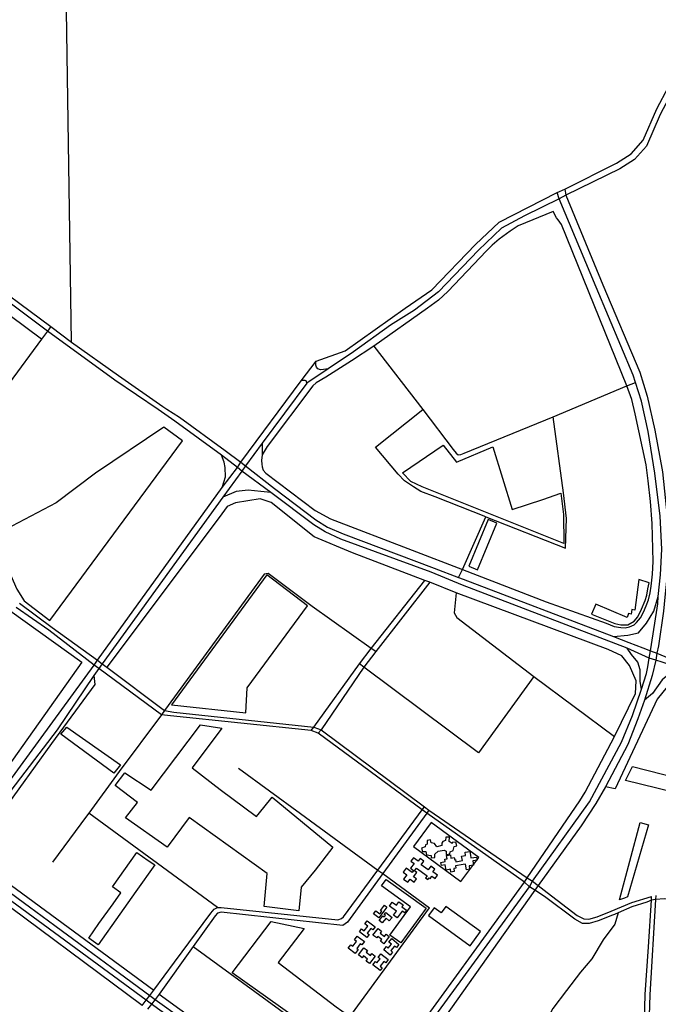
# Model space of a CAD drawing. Header units: millimetres. Extents: x 664923 to 767831, y 3118803 to 3207600.
# Tile 151 of 256: x 701349 to 702610, y 3164166 to 3166110. Entities that reach past the tile are written whole.
import ezdxf

# ---------------------------------------------------------------- set-up
doc = ezdxf.new("R2010")
doc.units = ezdxf.units.MM
for name, color, linetype in [('buildings', 5, 'Continuous'), ('parks', 8, 'Continuous'), ('roads_2', 2, 'Continuous'), ('roads_3', 3, 'Continuous')]:
    doc.layers.add(name, color=color, linetype=linetype)

msp = doc.modelspace()

# ---------------------------------------------------------------- linework, layer by layer
at = {"layer": 'buildings'}
for points in [[(702172.39, 3164476.53), (702168.38, 3164483.3), (702161.62, 3164484.52), (702160.48, 3164490.31), (702153.61, 3164489.3), (702153.73, 3164482), (702150.61, 3164480.76), (702149.64, 3164476.42), (702142.28, 3164473.69), (702144.21, 3164467.17), (702151.16, 3164466.94), (702152.37, 3164460.77), (702161.51, 3164459.11), (702161.31, 3164454.62), (702168.52, 3164455.17), (702168.42, 3164461.78), (702175.26, 3164468.07), (702186.85, 3164470.23), (702191.24, 3164467.92), (702191.27, 3164461.56), (702198.52, 3164462.38), (702198.72, 3164466.89), (702205, 3164469.4), (702207.1, 3164477.42), (702212.16, 3164478.7), (702210.09, 3164485.96), (702203.22, 3164484.8), (702202.66, 3164483), (702197.35, 3164487.22), (702197.65, 3164495.72), (702190.17, 3164495.59), (702189.98, 3164489.18), (702184.63, 3164487), (702182.59, 3164483.7), (702182.67, 3164478.93), (702172.39, 3164476.53)], [(702126.62, 3164455.01), (702121.62, 3164448.23), (702127.6, 3164443.87), (702120.54, 3164434.28), (702126.87, 3164429.67), (702123.99, 3164425.76), (702112.32, 3164434.28), (702106.34, 3164426.18), (702113.47, 3164420.99), (702107.16, 3164412.43), (702115.07, 3164406.67), (702119.72, 3164412.97), (702128.09, 3164406.87), (702132.67, 3164413.09), (702126.69, 3164417.45), (702132.85, 3164425.83), (702128.62, 3164428.91), (702132.63, 3164434.34), (702153.33, 3164419.25), (702150.46, 3164415.36), (702155.12, 3164411.95), (702157.34, 3164414.98), (702159.27, 3164413.58), (702162.86, 3164418.46), (702169.27, 3164413.78), (702174.02, 3164420.24), (702164.92, 3164426.88), (702168.9, 3164432.28), (702161.03, 3164438.02), (702155.84, 3164430.98), (702141.87, 3164441.15), (702147.06, 3164448.2), (702139.95, 3164453.39), (702136.08, 3164448.12), (702126.62, 3164455.01)], [(702245.62, 3164455.23), (702251.17, 3164456.24), (702252.23, 3164450.45), (702243.53, 3164448.88), (702245.09, 3164440.29), (702236.23, 3164438.69), (702237.41, 3164432.22), (702231.43, 3164431.14), (702229.35, 3164442.51), (702225.02, 3164441.74), (702209.64, 3164438.96), (702210.47, 3164434.41), (702205.95, 3164433.59), (702207.02, 3164427.74), (702200.47, 3164426.55), (702199.44, 3164432.18), (702191.12, 3164430.68), (702189.29, 3164440.71), (702181.82, 3164439.37), (702180.66, 3164445.72), (702189.32, 3164447.29), (702188.45, 3164452.06), (702190.88, 3164452.49), (702193.19, 3164452.91), (702192.02, 3164459.34), (702199.43, 3164460.68), (702200.61, 3164454.21), (702207.2, 3164455.4), (702208, 3164451.04), (702209.37, 3164451.29), (702210.17, 3164446.92), (702223.33, 3164449.29), (702222.21, 3164455.39), (702221.71, 3164458.15), (702229.59, 3164459.57), (702228.45, 3164465.82), (702237.63, 3164467.48), (702239.04, 3164459.75), (702239.97, 3164454.63), (702245.54, 3164455.63), (702245.62, 3164455.23)], [(702052.67, 3164340.29), (702047.61, 3164344.19), (702052.38, 3164350.31), (702060.26, 3164344.22), (702063.83, 3164348.8), (702061.15, 3164350.87), (702069.09, 3164361.04), (702074.18, 3164357.1), (702057.91, 3164336.25), (702052.67, 3164340.29)], [(702079.06, 3164359.59), (702084.52, 3164367.31), (702093.06, 3164361.34), (702097.77, 3164367.98), (702106.38, 3164361.95), (702103.6, 3164358.03), (702112.95, 3164351.49), (702109.2, 3164346.18), (702104.07, 3164349.76), (702094.43, 3164336.13), (702087.13, 3164341.25), (702093.13, 3164349.74), (702079.06, 3164359.59)], [(702058.95, 3164330.93), (702066.33, 3164340.06), (702068.71, 3164338.15), (702071.16, 3164341.19), (702068.62, 3164343.21), (702071.77, 3164347.1), (702084.24, 3164337.12), (702078.73, 3164330.31), (702072.31, 3164335.44), (702064.85, 3164326.21), (702058.95, 3164330.93)], [(702019.86, 3164308.57), (702024.2, 3164314.32), (702029.23, 3164310.57), (702036.23, 3164319.86), (702030.36, 3164324.24), (702034.95, 3164330.34), (702050.71, 3164318.57), (702046.22, 3164312.61), (702042.46, 3164315.41), (702035.3, 3164305.9), (702038.92, 3164303.19), (702034.65, 3164297.53), (702019.86, 3164308.57)], [(702009.73, 3164293.19), (702015.12, 3164300.39), (702029.51, 3164289.74), (702024.39, 3164282.9), (702021.44, 3164285.09), (702014.61, 3164275.95), (702017.29, 3164273.96), (702011.46, 3164266.17), (701997.59, 3164276.43), (702002.7, 3164283.27), (702006.97, 3164280.12), (702014.24, 3164289.85), (702009.73, 3164293.19)], [(702046.57, 3164301.96), (702056.62, 3164315.38), (702063.57, 3164310.23), (702060.62, 3164306.28), (702069.42, 3164299.76), (702072.42, 3164303.76), (702078.57, 3164299.2), (702068.1, 3164285.23), (702061.72, 3164289.96), (702064.29, 3164293.4), (702056.1, 3164299.47), (702053.9, 3164296.52), (702046.57, 3164301.96)], [(702067.67, 3164272.82), (702072.99, 3164279.41), (702076.54, 3164276.58), (702082.92, 3164284.5), (702077.91, 3164288.5), (702083.48, 3164295.42), (702097.85, 3164283.93), (702092.69, 3164277.55), (702088.83, 3164280.62), (702081.55, 3164271.6), (702085.37, 3164268.55), (702080.53, 3164262.55), (702067.67, 3164272.82)], [(702017.91, 3164262.98), (702028.51, 3164277.05), (702035.54, 3164271.81), (702032.88, 3164268.28), (702041.35, 3164261.97), (702044.28, 3164265.86), (702050.94, 3164260.9), (702039.83, 3164246.15), (702033.23, 3164251.06), (702036.05, 3164254.81), (702027.73, 3164261.02), (702025.14, 3164257.58), (702017.91, 3164262.98)], [(702046.24, 3164243.71), (702051.22, 3164250.03), (702054.4, 3164247.54), (702060.44, 3164255.22), (702056.78, 3164258.07), (702062.25, 3164265.02), (702076.71, 3164253.74), (702071.84, 3164247.56), (702068.28, 3164250.33), (702060.59, 3164240.58), (702064.57, 3164237.49), (702060.64, 3164232.5), (702046.24, 3164243.71)]]:
    msp.add_lwpolyline(points, close=True, dxfattribs=at)
at = {"layer": 'parks'}
for points in [[(701295.01, 3165089.57), (701304.78, 3165070.94), (701343, 3164984.93), (701357.73, 3164962.16), (701408.1, 3164923.39), (701670.1, 3165278.34), (701633.55, 3165305.35), (701498.24, 3165214.15), (701420.53, 3165155.38), (701295.01, 3165089.57)], [(702105.11, 3165215.06), (702185.02, 3165269.38), (702211.46, 3165236.2), (702283.58, 3165266.1), (702321.58, 3165142.22), (702381.93, 3165162.3), (702417.46, 3165174.9), (702422.85, 3165132.82), (702423.84, 3165075.52), (702143.52, 3165187.07), (702121.29, 3165197.79), (702105.11, 3165215.06)], [(701271.82, 3165066.19), (701303.08, 3164988.41), (701315.04, 3164964.61), (701329.18, 3164943.39), (701471.47, 3164840.93), (701226.51, 3164496.28), (701211.99, 3164493.89), (700922.69, 3164705.66), (700835.99, 3164766.04), (700906.41, 3164858.42), (700825.53, 3164922.81), (700889.57, 3165008.19), (700722.41, 3165120.51), (700805.46, 3165235.75), (700850.64, 3165203.59), (700919.19, 3165154.12), (700977.62, 3165112.35), (701002.34, 3165139.93), (701030.54, 3165118.96), (701086.32, 3165079.72), (701136.31, 3165041.41), (701201.02, 3165132.29), (701243.79, 3165101.99), (701271.82, 3165066.19)], [(702235.68, 3165030.72), (702252.97, 3165023.63), (702291.06, 3165115.42), (702273.78, 3165122.53), (702235.68, 3165030.72)], [(701917.25, 3164952.53), (701836.55, 3165013.74), (701648.75, 3164756.8), (701795.46, 3164741.05), (701798.27, 3164790.7), (701917.25, 3164952.53)], [(702478.43, 3164936.05), (702524.05, 3164917.14), (702536.09, 3164914.75), (702550.19, 3164915.02), (702562.43, 3164922.18), (702569.45, 3164930.42), (702576.71, 3164945.87), (702584.3, 3164962.67), (702587.34, 3164973.42), (702589.46, 3164985.94), (702592.04, 3164997.92), (702571.85, 3165004.26), (702563.54, 3164943.73), (702558.11, 3164945.07), (702556.82, 3164935.75), (702551.39, 3164937.31), (702548.41, 3164929.4), (702486.63, 3164955.42), (702478.43, 3164936.05)], [(701430.21, 3164698.65), (701441.69, 3164712.87), (701547.76, 3164638.16), (701534.66, 3164622.09), (701430.21, 3164698.65)], [(701831.66, 3164358.84), (701837.46, 3164423.71), (701683.76, 3164534.67), (701639.73, 3164475.73), (701557.93, 3164533.62), (701581.59, 3164564.28), (701536.95, 3164597.43), (701556.48, 3164622.58), (701608.62, 3164588.32), (701705.76, 3164717.38), (701748.02, 3164711.06), (701689.51, 3164632.3), (701744.71, 3164589.82), (701816.14, 3164536.48), (701831.22, 3164554.11), (701847.08, 3164574.23), (701967.07, 3164475.52), (701932.42, 3164430.26), (701904.98, 3164396.63), (701899.84, 3164350.18), (701831.66, 3164358.84)], [(702756.11, 3164430.03), (702699.72, 3164441.4), (702710.89, 3164488.35), (702688.3, 3164494.3), (702703.94, 3164568.64), (702545.69, 3164607.68), (702559.19, 3164634.99), (702711.25, 3164596.39), (702728.2, 3164686.15), (702777.71, 3164671.09), (702868.88, 3164652.21), (702869.17, 3164635.54), (702855.72, 3164631.95), (702784.21, 3164631.54), (702769.57, 3164493.13), (702756.11, 3164430.03)], [(702543.18, 3164375.37), (702533.3, 3164372.17), (702574.16, 3164524.7), (702590.67, 3164520.01), (702549.6, 3164377.96), (702543.18, 3164375.37)], [(701503.59, 3164283.21), (701484.93, 3164296.33), (701505.25, 3164324.94), (701533.19, 3164364.26), (701548.45, 3164385.74), (701531.77, 3164397.46), (701580.15, 3164465.55), (701602.67, 3164449.71), (701615.48, 3164440.7), (701578.12, 3164388.12), (701546.41, 3164343.49), (701503.59, 3164283.21)], [(702151.6, 3164355.17), (702101.78, 3164286.69), (702080.16, 3164302.24), (702120.77, 3164358.06), (702063.32, 3164399.42), (702072.53, 3164412.08), (702151.6, 3164355.17)], [(702238.84, 3164281.25), (702259.24, 3164309.08), (702190.75, 3164358.76), (702181.53, 3164346.18), (702167.47, 3164356.37), (702156.29, 3164341.13), (702238.84, 3164281.25)], [(701959.33, 3164092.07), (701768.33, 3164227.9), (701845.16, 3164329.32), (701910.79, 3164315.53), (701859.17, 3164248.29), (701974.01, 3164160.57), (701996.25, 3164144.62), (701959.33, 3164092.07)]]:
    msp.add_lwpolyline(points, close=True, dxfattribs=at)
at = {"layer": 'roads_2'}
for points in [[(701785.47, 3165235.85), (701904.95, 3165396.55), (701934.02, 3165435.64), (701991.31, 3165456.06), (702110.28, 3165540.26), (702162.8, 3165576.34), (702248.76, 3165665.87), (702295.54, 3165709.83), (702410.27, 3165768.64)], [(702414.51, 3165756.05), (702345.97, 3165722.07), (702300.69, 3165698.1), (702255.26, 3165654.5), (702176.08, 3165572.14), (702128.25, 3165536.09), (702081.47, 3165506.35), (702008.01, 3165454.09), (701957.84, 3165420.47), (701915.64, 3165392.21), (701827.74, 3165273.17), (701794.92, 3165228.72)], [(701622.04, 3165339.68), (701536.55, 3165397.98), (701403.59, 3165494.51), (701257.92, 3165603.42)], [(701263.95, 3165611.86), (701410.24, 3165503.49), (701450.78, 3165472.73), (701543.66, 3165407), (701631.37, 3165345.67)], [(701957.84, 3165420.47), (701949.1, 3165418.73), (701942.72, 3165418.48), (701937.49, 3165420.51), (701935.18, 3165423.52), (701933.51, 3165427.59), (701933.45, 3165431.28), (701934.02, 3165435.64)], [(701915.64, 3165392.21), (701915.18, 3165394.82), (701914.4, 3165396.21), (701912.88, 3165397.22), (701911.84, 3165397.39), (701910.24, 3165397.45), (701908.69, 3165397.42), (701906.91, 3165397.11), (701904.95, 3165396.55)], [(701655.35, 3165316.59), (701622.04, 3165339.68)], [(701631.37, 3165345.67), (701639.65, 3165340.33), (701664.17, 3165324.54)], [(702591.99, 3164849.26), (702548.5, 3164868.58), (702223.38, 3164993.24), (702161.22, 3165018.57), (701983.16, 3165083.99), (701951.89, 3165098.2), (701929.69, 3165112.2), (701845.06, 3165176.37), (701787.29, 3165218.25), (701778.93, 3165225.62), (701747.08, 3165249.77), (701655.35, 3165316.59)], [(701664.17, 3165324.54), (701754.75, 3165258.8), (701785.47, 3165235.85), (701794.92, 3165228.72), (701852.19, 3165184.28), (701933.77, 3165122.29), (701956.39, 3165107.65), (701987.37, 3165094.29), (702167.45, 3165026.76), (702215.4, 3165008.54), (702224.86, 3165004.95), (702521.45, 3164891.52), (702551.85, 3164879.89), (702579.58, 3164869.53), (702594.63, 3164863.63)], [(700475.18, 3163429.4), (700480.82, 3163438.07), (700536.3, 3163514.18), (700653.13, 3163674.47), (700660, 3163683.81), (700662.39, 3163687.12), (700689.26, 3163724.26), (700695.54, 3163731.91), (700703.4, 3163742.74), (700944.39, 3164074.88), (700955.43, 3164090.25), (701198.79, 3164429.01), (701216.15, 3164453.16), (701223.07, 3164462.55), (701239.89, 3164484.94), (701495.6, 3164834.85), (701502.38, 3164845.03), (701748.48, 3165185.94), (701778.93, 3165225.62), (701785.47, 3165235.85)], [(701748.48, 3165185.94), (701755.48, 3165206.83), (701754.84, 3165225.14), (701752.91, 3165235.89), (701747.08, 3165249.77)], [(701794.92, 3165228.72), (701787.29, 3165218.25), (701749.77, 3165167.18), (701511.74, 3164838.09), (701504.79, 3164828.85), (701495.42, 3164814.93), (701422.95, 3164707.2), (701266.94, 3164504.09), (701233.06, 3164455.31), (701225.84, 3164445.16), (701190.13, 3164397.89), (701045.56, 3164196.47), (700957.07, 3164073.18), (700949.9, 3164063.27), (700704.98, 3163724.54), (700699.39, 3163716.82), (700670.42, 3163676.25), (700662.86, 3163667.14), (700490.9, 3163430.8), (700485.02, 3163422.12)], [(701845.06, 3165176.37), (701824.94, 3165178.23), (701799.91, 3165180.78), (701776.51, 3165177.84), (701749.77, 3165167.18)], [(702521.45, 3164891.52), (702550.2, 3164894.3), (702571.16, 3164899.24), (702586.63, 3164917.83), (702601.36, 3164941.64), (702610.1, 3164970.6)], [(702576.83, 3164787.85), (702574.49, 3164802.6), (702574.31, 3164825.68), (702569.78, 3164840.79), (702557.35, 3164856.38), (702548.5, 3164868.58)], [(702355.78, 3164397.81), (702361.92, 3164408.61), (702474.24, 3164565.42), (702537.5, 3164682.91), (702559.06, 3164735.57), (702576.83, 3164787.85), (702586.9, 3164818.65), (702589.44, 3164832.1), (702591.99, 3164849.26)], [(702605.2, 3164844.72), (702598.11, 3164814.52), (702583.07, 3164765.94), (702569.65, 3164729.1), (702549.84, 3164678.22), (702505.73, 3164594.89), (702487.07, 3164562.06), (702457.49, 3164517.65), (702372.6, 3164400.45)], [(702692.22, 3164817.27), (702669.13, 3164814.69), (702633.62, 3164815.87), (702625.4, 3164813.03), (702618.09, 3164806.23), (702598.41, 3164779.25), (702583.07, 3164765.94)], [(700912.58, 3164690.46), (700957.73, 3164658.53), (700965.64, 3164652.93), (701200.42, 3164479.3), (701223.07, 3164462.55), (701233.06, 3164455.31), (701279.67, 3164422.35), (701605.5, 3164182.81), (701616.13, 3164174.87), (701936.08, 3163945.91), (701994.95, 3163903.39), (702005.7, 3163896.04)], [(702372.6, 3164400.45), (702366.11, 3164391.06), (702188.78, 3164139.96), (702176.97, 3164123.53), (702005.7, 3163896.04), (701997.67, 3163885.33), (701987.36, 3163893.35), (701933.28, 3163933.09), (701609.29, 3164165.85), (701598.65, 3164173.67), (701277.8, 3164408.48), (701225.84, 3164445.16), (701216.15, 3164453.16), (701194.68, 3164468.79), (700996.22, 3164613.29), (700903.3, 3164680.95)], [(701987.36, 3163893.35), (701994.95, 3163903.39), (702040.47, 3163966.62), (702175.88, 3164151.53), (702355.78, 3164397.81)]]:
    msp.add_lwpolyline(points, dxfattribs=at)
at = {"layer": 'roads_3'}
for points in [[(701450.78, 3165472.73), (701431.41, 3166782.8), (701460.73, 3166782.45), (701462.56, 3167023.61), (701461.1, 3167365.05), (701659.55, 3167654.98), (701913.51, 3168026.01)], [(702410.27, 3165768.64), (702425.64, 3165775.01), (702527.51, 3165826.24), (702556.82, 3165844.92), (702580.32, 3165871.44), (702607.3, 3165933.76), (702630.45, 3165977.27), (702643.94, 3166002.27), (702659.36, 3166019.34), (702702.09, 3166049.03), (702913.6, 3166136.75)], [(702919.13, 3166125.09), (702708.6, 3166037.78), (702665.87, 3166008.09), (702650.44, 3165991.01), (702636.96, 3165966.01), (702613.81, 3165922.51), (702586.83, 3165860.18), (702563.32, 3165833.67), (702534.02, 3165814.98), (702427.49, 3165763.3), (702414.51, 3165756.05)], [(702591.99, 3164849.26), (702594.63, 3164863.63), (702606.56, 3164938.98), (702609.29, 3164955.96), (702610.1, 3164970.6), (702614.7, 3165013.32), (702617.33, 3165064.5), (702613.54, 3165129.14), (702603.49, 3165214.02), (702589.86, 3165296.41), (702577.08, 3165356.68), (702564.93, 3165393.46), (702560.27, 3165407.58), (702487.45, 3165581.16), (702414.51, 3165756.05), (702410.27, 3165768.64)], [(702425.64, 3165775.01), (702427.49, 3165763.3), (702500.34, 3165586.31), (702573.84, 3165413.43), (702588.13, 3165366.48), (702603.56, 3165299.39), (702618.38, 3165216.61), (702627.61, 3165127.91), (702630, 3165063.16), (702627.96, 3165014.21), (702622.78, 3164969.46), (702620.59, 3164941.74), (702610.59, 3164873.44), (702607.53, 3164859.02), (702605.2, 3164844.72)], [(701392.03, 3165478.92), (701073.47, 3165714.95), (701059.66, 3165724.43), (701047.84, 3165727.74), (701029.28, 3165729.12), (701012.41, 3165723.34), (700994.87, 3165713.75), (700757.54, 3165387.09), (700751.43, 3165377.96)], [(701827.74, 3165273.17), (701827.7, 3165250.55), (701826.38, 3165238.93), (701826.75, 3165232.13), (701827.61, 3165226.59), (701829.49, 3165220.32), (701835.17, 3165214.11), (701932.48, 3165140.68), (701962.92, 3165124.05), (702123.63, 3165062.04), (702223.37, 3165024.19), (702388.94, 3164960.49), (702507, 3164917.92), (702522.82, 3164911.64), (702536.17, 3164909.34), (702544.79, 3164908.99), (702553.37, 3164911.03), (702562.18, 3164914.84), (702567.42, 3164919.59), (702574.74, 3164928.41), (702580.75, 3164939.61), (702586.23, 3164952.31), (702590.58, 3164964.36), (702594.02, 3164978.29), (702595.95, 3164991.05), (702598.46, 3165014.67), (702600.3, 3165039.91), (702597.88, 3165114.98), (702595.07, 3165158.06), (702590.23, 3165199.16), (702585.92, 3165230.81), (702564.57, 3165331.11), (702558, 3165359.48), (702548.14, 3165386.79), (702418.72, 3165705.21), (702412.48, 3165714.68), (702408.87, 3165718.39), (702402.17, 3165730.73), (702333.14, 3165702.26), (702317.54, 3165692.19), (702295.79, 3165676.31), (702282.19, 3165664.49), (702270.74, 3165652.88), (702194.19, 3165572.6), (702176.2, 3165555.88), (702154.25, 3165540.17), (702048.23, 3165465.08), (702003.93, 3165436.15), (701953.24, 3165403.9), (701934.26, 3165392.7), (701927.74, 3165386.53), (701837.52, 3165266.79), (701827.7, 3165250.55)], [(701410.24, 3165503.49), (701403.59, 3165494.51), (701392.03, 3165478.92), (701327.72, 3165392.21), (701168.63, 3165181.88), (701162.31, 3165173.64)], [(702048.23, 3165465.08), (702144.98, 3165339.92), (702204.84, 3165260.89), (702210.7, 3165253.51), (702215.04, 3165250.74), (702220.06, 3165250.82), (702226.82, 3165253.44), (702402.55, 3165325.61), (702548.14, 3165386.79), (702564.93, 3165393.46)], [(702269.25, 3165127.71), (702169.13, 3165167.56), (702141.34, 3165178.13), (702126.49, 3165187.14), (702109.08, 3165199.32), (702096.5, 3165212.47), (702051.32, 3165265.7), (702144.98, 3165339.92)], [(702215.4, 3165008.54), (702223.37, 3165024.19), (702269.25, 3165127.71), (702426.75, 3165066.12), (702428.6, 3165124.63), (702423.07, 3165175.52), (702402.55, 3165325.61)], [(702107.08, 3164077.69), (702345.73, 3164406.5), (702351.39, 3164415.5), (702455.41, 3164567.21), (702465.64, 3164584.41), (702523.96, 3164694.43), (702565.35, 3164779.37), (702566.23, 3164804.26), (702553.21, 3164834.79), (702538.4, 3164853.52), (702511.22, 3164866.13), (702210.74, 3164978.23), (702158.94, 3164998.79), (702149, 3165002.54), (702005.97, 3165057.01), (701930.44, 3165088.43), (701845.72, 3165156.34), (701823.88, 3165163.81), (701774.68, 3165155.77), (701758.36, 3165148.28), (701742.95, 3165126.42), (701520.48, 3164831.38)], [(702051.93, 3164861.82), (702043.12, 3164867.83), (701926.24, 3164951.14), (701839.59, 3165016.39), (701831.72, 3165014.94), (701634.87, 3164745.98), (701629.07, 3164737.29), (701545.03, 3164625.17), (701485.27, 3164543.21), (701480.76, 3164537.02), (701413.25, 3164446.2)], [(701924.15, 3164706.22), (701929.75, 3164712.84), (702019.86, 3164837.7), (702043.12, 3164867.83), (702149, 3165002.54)], [(702158.94, 3164998.79), (702051.93, 3164861.82), (702028.53, 3164831.3), (701944.15, 3164707.75), (701938.58, 3164700.93)], [(702210.74, 3164978.23), (702206.82, 3164938.23), (702212.24, 3164929.17), (702364.09, 3164812.51), (702523.96, 3164694.43)], [(702604.87, 3164372.71), (702596.52, 3164371.08), (702587.51, 3164367.07), (702557.61, 3164358.13), (702530.78, 3164346.3), (702523.55, 3164343.12), (702519.73, 3164341.43), (702491.5, 3164330.43), (702473.61, 3164325.06), (702460.75, 3164325.39), (702445.51, 3164333.47), (702385.12, 3164378.7), (702366.11, 3164391.06), (702355.78, 3164397.81), (702345.73, 3164406.5), (702152.83, 3164543.24), (702143.49, 3164549.22), (701938.58, 3164700.93), (701924.15, 3164706.22), (701646.57, 3164734.81), (701629.07, 3164737.29), (701504.79, 3164828.85), (701495.6, 3164834.85), (701406.1, 3164904.14), (701341.74, 3164949.27)], [(701348.16, 3164957.53), (701412.95, 3164909.7), (701502.38, 3164845.03), (701511.74, 3164838.09), (701520.48, 3164831.38), (701634.87, 3164745.98), (701652.89, 3164742.52), (701929.75, 3164712.84), (701944.15, 3164707.75), (702148.14, 3164555.62), (702157.2, 3164549.09), (702351.39, 3164415.5), (702361.92, 3164408.61), (702372.6, 3164400.45), (702390.81, 3164386.36), (702450.19, 3164340.67), (702463.27, 3164334.23), (702472.68, 3164333.49), (702489.15, 3164338.23), (702517.14, 3164349.28), (702557.69, 3164366.29), (702596.77, 3164378.32)], [(702594.63, 3164863.63), (702607.53, 3164859.02), (702651.29, 3164840.19), (702701.33, 3164824.37), (702723, 3164819.85), (702777.64, 3164808.44), (702956.09, 3164770.37), (703071.9, 3164737.59), (703151.59, 3164715.64), (703336.64, 3164664.72)], [(703334.19, 3164656.23), (703145.62, 3164707.36), (703069.32, 3164728.05), (702946.88, 3164761.3), (702775.21, 3164799.21), (702692.22, 3164817.27), (702648.58, 3164830.44), (702617.65, 3164840.83), (702605.2, 3164844.72), (702591.99, 3164849.26)], [(702364.09, 3164812.51), (702255.05, 3164662.35), (702028.53, 3164831.3), (702019.86, 3164837.7)], [(701495.42, 3164814.93), (701496.95, 3164797.31), (701411.56, 3164680.22), (701282.03, 3164501.82), (701279.38, 3164485), (701280.54, 3164469.26), (701283.21, 3164446.56), (701297.15, 3164425.58), (701613.65, 3164193.69)], [(702941.96, 3164747.36), (702672.73, 3164802.35), (702645.34, 3164801.31), (702627.79, 3164792.49), (702608.24, 3164767.73), (702525.26, 3164590.98), (702505.73, 3164594.89)], [(701781.05, 3164631.69), (701903.36, 3164542.34), (702056.18, 3164430.72), (702065.89, 3164423.63), (702158.49, 3164355.99)], [(701590.41, 3164163.06), (701598.65, 3164173.67), (701605.5, 3164182.81), (701613.65, 3164193.69), (701654.49, 3164248.58), (701726.55, 3164345.44), (701733.02, 3164353.29), (701739.2, 3164356.42), (701746.46, 3164356.98), (701977.26, 3164332.54), (701984.06, 3164334.75), (701988.2, 3164338.49), (702056.18, 3164430.72), (702143.49, 3164549.22), (702148.14, 3164555.62)], [(701739.2, 3164356.42), (701485.27, 3164543.21)], [(702157.2, 3164549.09), (702152.83, 3164543.24), (702065.89, 3164423.63), (701996.29, 3164327.91), (701987.19, 3164321.21), (701746.61, 3164347.17), (701739.67, 3164345.68), (701734.53, 3164339.99), (701691.5, 3164279.73), (701624.36, 3164185.72), (701616.13, 3164174.87), (701609.29, 3164165.85), (701601.38, 3164155.78)], [(702255.43, 3164455.74), (702161.73, 3164524.6), (702126.53, 3164477.2), (702220.23, 3164408.32), (702255.43, 3164455.74)], [(701590.41, 3164163.06), (701273.55, 3164398.81), (701247.38, 3164403.82), (701222.46, 3164400.86), (701199.64, 3164389.75), (701055.51, 3164188.94), (700967.3, 3164066.06), (700959.92, 3164055.86), (700713.12, 3163718.65)], [(702436.9, 3163407.27), (702444.39, 3163417.3), (702566.97, 3163585.69), (702573.83, 3163589.96), (702575.57, 3163595.57), (702575.96, 3163602.77), (702566.46, 3163772.46), (702566.42, 3163794.62), (702567.71, 3163817.12), (702576.74, 3163977.73), (702581.34, 3164082.2), (702583.96, 3164184.95), (702591.1, 3164278.73), (702596.52, 3164371.08), (702596.77, 3164378.32)], [(702605.13, 3164380.33), (702604.87, 3164372.71), (702593.5, 3164184.03), (702589.88, 3164081.59), (702584.31, 3163974.76), (702575.26, 3163815.16), (702573.95, 3163793.65), (702575, 3163771.52), (702583.53, 3163601.97), (702583.49, 3163594.03), (702582, 3163585.61), (702575.53, 3163581.62), (702455.69, 3163409.56), (702448.36, 3163399.44)], [(703440.54, 3164253.29), (703412.87, 3164262.04), (703307.91, 3164321.83), (703264.43, 3164347.18), (703253.88, 3164350.14), (703240.2, 3164351.98), (703226.51, 3164353.84), (703212.88, 3164353.6), (703200.3, 3164352.34), (703189.86, 3164349.03), (703178.39, 3164344.65), (703110.48, 3164265.15), (702745.88, 3164346.8), (702622.13, 3164373.65), (702604.87, 3164372.71)], [(701959.09, 3164084.52), (702158.49, 3164355.99)], [(702530.78, 3164346.3), (702524, 3164323.49), (702501.15, 3164292.68), (702479, 3164255.3), (702456.67, 3164229.26), (702429.11, 3164193), (702402.14, 3164157.34), (702386.43, 3164129.62), (702361.2, 3164096.97), (702352.47, 3164081.91), (702329.08, 3164082.1), (702285.89, 3164083.14), (702248.11, 3164083.08), (702212.42, 3164100.96), (702176.97, 3164123.53)], [(701691.5, 3164279.73), (701959.09, 3164084.52)], [(701624.36, 3164185.72), (701943.73, 3163953.67)]]:
    msp.add_lwpolyline(points, dxfattribs=at)

doc.saveas('drawing.dxf')
